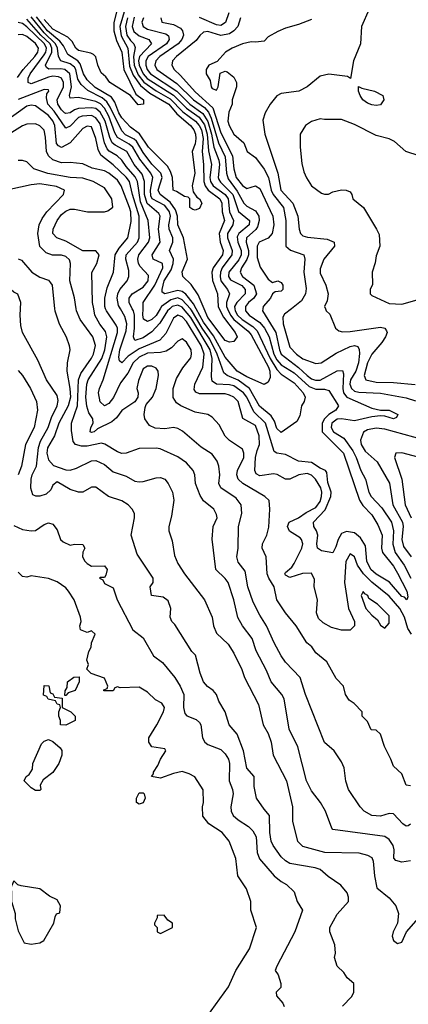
# Model space of a CAD drawing. Header units: inches. Extents: x 2348341 to 2479810, y 460419 to 613669.
# Tile 138 of 256: x 2366637 to 2368439, y 516773 to 521341. Entities that reach past the tile are written whole.
import ezdxf

# ---------------------------------------------------------------- set-up
doc = ezdxf.new("R2010")
doc.units = ezdxf.units.IN
doc.header["$MEASUREMENT"] = 0
doc.layers.add('C3561', color=7, linetype='Continuous')
doc.layers.add('C3562', color=7, linetype='Continuous')

msp = doc.modelspace()

# ---------------------------------------------------------------- linework, layer by layer
at = {"layer": 'C3561', "color": 2}
for points, elevation in [([(2368134.6, 516765.4), (2368178, 516810), (2368186, 516830), (2368186, 516870), (2368156.4, 516896.4), (2368140.4, 516920.4), (2368109, 516950), (2368097.2, 516990), (2368101.2, 517010), (2368099, 517050), (2368075.3, 517110), (2368075.3, 517130), (2368110, 517191.3), (2368162, 517250), (2368162, 517270), (2368155.3, 517290), (2368126.3, 517326.3), (2368067, 517367), (2368030, 517399.3), (2368007.2, 517407.2), (2367890, 517427.3), (2367870, 517438.4), (2367850, 517458), (2367812, 517510), (2367803.6, 517530), (2367797.6, 517570), (2367795.3, 517650), (2367770, 517678), (2367735.3, 517730), (2367724.1, 517784.1), (2367724, 517830), (2367689.6, 517869.6), (2367675.1, 517950), (2367646, 518026), (2367609, 518070), (2367589.2, 518130), (2367560.1, 518180.1), (2367549.2, 518210), (2367534, 518230), (2367507.6, 518247.6), (2367489.6, 518269.6), (2367473.2, 518310), (2367452.7, 518392.7), (2367435.3, 518410), (2367355.5, 518535.5), (2367342, 518550), (2367335.3, 518570), (2367337.2, 518610), (2367326, 518646), (2367302, 518662), (2367248, 518670), (2367242, 518710), (2367255.3, 518730), (2367255.3, 518750), (2367181.5, 518861.5), (2367154, 518950), (2367169.3, 519030), (2367169.2, 519050), (2367159, 519070), (2367139, 519090), (2367110, 519109.3), (2367048.7, 519130), (2366990, 519173.2), (2366970, 519173.2), (2366930, 519149), (2366910, 519148.7), (2366870, 519161.2), (2366810, 519197), (2366790, 519181.2), (2366780.3, 519159.7), (2366759.7, 519140.3), (2366730, 519131.1), (2366711.3, 519131.3), (2366697, 519137), (2366688.3, 519168.3), (2366689.7, 519210), (2366694.7, 519230), (2366714.7, 519270), (2366723.6, 519356.4), (2366733.8, 519386.2), (2366768.5, 519450), (2366783.5, 519496.5), (2366809.7, 519550), (2366814.5, 519574.5), (2366810, 519597.2), (2366760.9, 519670), (2366721.2, 519761.2), (2366649.2, 519890), (2366642, 519922), (2366639, 519970), (2366640.5, 520000)], 134), ([(2366798.3, 520000), (2366799.3, 519990), (2366819.3, 519930), (2366852.7, 519870), (2366866, 519830), (2366869.3, 519810), (2366856, 519750), (2366854.5, 519710), (2366869.8, 519629.8), (2366871.7, 519590), (2366861.5, 519550), (2366818, 519470), (2366798.3, 519410), (2366765, 519355), (2366762.4, 519330), (2366770, 519299.3), (2366793.1, 519273.1), (2366850, 519253), (2366870, 519251.3), (2366899.9, 519260.1), (2366970, 519294), (2366990, 519297), (2367030, 519277), (2367070, 519244.5), (2367130, 519223.7), (2367170, 519200.9), (2367190, 519197), (2367210, 519199.5), (2367270, 519216), (2367290, 519217.2), (2367310, 519209), (2367325.2, 519190), (2367346, 519150), (2367351.7, 519111.7), (2367341.2, 519038.8), (2367328.7, 518990), (2367328.7, 518970), (2367343.2, 518923.2), (2367355.1, 518855.1), (2367370, 518818), (2367401.2, 518770), (2367493.2, 518650), (2367529.2, 518570), (2367536, 518530), (2367550, 518495.3), (2367604.1, 518444.1), (2367630, 518402), (2367666.8, 518326.8), (2367679.3, 518290), (2367744.1, 518164.1), (2367766.6, 518070), (2367789.5, 518029.5), (2367803.7, 517990), (2367812.7, 517930), (2367874.5, 517810), (2367902.7, 517690), (2367902, 517622), (2367926, 517530), (2367947.8, 517507.8), (2368050, 517479.7), (2368210, 517476.2), (2368250, 517466), (2368270, 517454), (2368277, 517437), (2368282, 517370), (2368294, 517314), (2368350, 517267), (2368382, 517230), (2368394.2, 517194.2), (2368389.5, 517150), (2368369.3, 517110), (2368365.2, 517090), (2368370, 517068.7), (2368390, 517055.3), (2368410, 517062), (2368430.8, 517110), (2368487.1, 517172.9)], 130), ([(2368450, 517439.3), (2368410, 517433.6), (2368381.1, 517441.1), (2368371.9, 517451.9), (2368374, 517490), (2368369.6, 517510), (2368350, 517538), (2368330, 517552), (2368090, 517584), (2368084, 517590), (2368055.1, 517670), (2368032.3, 517710), (2367990, 517764), (2367966.6, 517810), (2367927.5, 517967.5), (2367886.6, 518050), (2367863.7, 518190), (2367852.3, 518210), (2367802.9, 518270), (2367782, 518322), (2367734, 518414), (2367714.5, 518470), (2367669.4, 518530), (2367647.9, 518567.9), (2367629.5, 518650), (2367603.7, 518730), (2367590, 518749.2), (2367546, 518790), (2367529.2, 518930.8), (2367534, 518990), (2367552.7, 519030), (2367550, 519046), (2367537.2, 519070), (2367490, 519109), (2367473.8, 519133.8), (2367452.3, 519190), (2367449.3, 519230), (2367440.9, 519250), (2367410, 519285.2), (2367370, 519312.7), (2367288, 519350), (2367270, 519354), (2367190, 519352.3), (2367130.4, 519329.6), (2367110, 519329.5), (2367090, 519336), (2367031.5, 519371.5), (2367016.3, 519376.3), (2366950, 519362.6), (2366922.7, 519362.7), (2366895.3, 519370), (2366884.1, 519384.1), (2366876.2, 519436.2), (2366876.9, 519470), (2366904.8, 519550), (2366909, 519671), (2366920, 519700), (2366970, 519770.7), (2366978.9, 519790), (2366987.6, 519830), (2366975.6, 519870), (2366917, 519950), (2366900.7, 519990), (2366899.2, 520000)], 126), ([(2368450, 517609), (2368438, 517602), (2368430, 517599.3), (2368414, 517610), (2368370, 517657.2), (2368350, 517659), (2368310, 517646), (2368270, 517649.3), (2368235.3, 517670), (2368215.3, 517690), (2368162, 517770), (2368149.1, 517809.1), (2368142, 517870), (2368130, 517898), (2368095.3, 517950), (2368050, 517988.7), (2367962.7, 518210), (2367937.2, 518290), (2367870, 518361.2), (2367849.7, 518389.7), (2367817, 518450), (2367782, 518530), (2367750, 518579), (2367718.9, 518638.9), (2367694.5, 518710), (2367682.9, 518782.9), (2367650, 518824), (2367643.7, 518850), (2367649.3, 518890), (2367652, 518990), (2367666.6, 519050), (2367663.7, 519090), (2367641.2, 519121.2), (2367569.3, 519170), (2367560.9, 519190), (2367564.5, 519230), (2367560.9, 519270), (2367553.4, 519293.4), (2367530, 519325.2), (2367478, 519358), (2367391.9, 519431.9), (2367370, 519445.2), (2367349.3, 519449.3), (2367310, 519443.7), (2367265.6, 519445.6), (2367239.3, 519459.3), (2367217.2, 519490), (2367213.2, 519510), (2367218, 519542), (2367224, 519556), (2367253.2, 519590), (2367269.4, 519630), (2367280.9, 519690), (2367279.3, 519710), (2367270, 519724), (2367250, 519734), (2367230, 519734.5), (2367210, 519721.2), (2367188, 519668), (2367180.7, 519630), (2367186, 519610), (2367184.7, 519590), (2367171, 519569), (2367110, 519529), (2367085.7, 519494.3), (2367064.4, 519475.6), (2366997.5, 519442.5), (2366982, 519430), (2366970, 519426.6), (2366964, 519430), (2366966, 519450), (2366977.2, 519470), (2366975.1, 519490), (2366957.7, 519517.7), (2366948.7, 519548.7), (2366943.5, 519590), (2366947.6, 519650), (2366954.3, 519670), (2367016.8, 519770), (2367031.6, 519810), (2367041.1, 519870), (2367035.2, 519895.2), (2367008.9, 519928.9), (2366985.4, 519970), (2366979.7, 520000)], 122), ([(2368450, 517786.6), (2368429.2, 517790), (2368410, 517842), (2368370, 517878), (2368359, 517910), (2368328.7, 517970), (2368310, 518026), (2368290, 518046), (2368267.3, 518047.3), (2368250, 518086), (2368226, 518110), (2368226, 518130), (2368188.4, 518168.4), (2368164.7, 518184.7), (2368148.7, 518210), (2368138, 518250), (2368104.7, 518284.7), (2368062, 518362), (2368010, 518404), (2367992.1, 518432.1), (2367969, 518450), (2367919.3, 518530), (2367869.2, 518590), (2367829.3, 518650), (2367816.9, 518710), (2367791.8, 518750), (2367784.5, 518770), (2367779.3, 518850), (2367761.2, 518890), (2367762.7, 518910), (2367783.7, 518950), (2367792.5, 518987.5), (2367797.2, 519070), (2367793.2, 519110), (2367774, 519130), (2367672, 519190), (2367649.6, 519210), (2367644.2, 519230), (2367647.6, 519250), (2367676.9, 519310), (2367676.9, 519330), (2367670, 519349), (2367610, 519389.2), (2367590, 519409.2), (2367562.5, 519462.5), (2367530, 519497.2), (2367509.4, 519509.4), (2367450, 519520.7), (2367384, 519550), (2367363.5, 519563.5), (2367347.9, 519587.9), (2367347.8, 519630), (2367364, 519676), (2367394, 519726), (2367430, 519772), (2367434, 519790), (2367431.6, 519810), (2367410, 519846), (2367390, 519861.2), (2367370, 519849.3), (2367341.4, 519818.6), (2367316.3, 519803.7), (2367290, 519796.9), (2367230, 519794.8), (2367190, 519776.1), (2367162.4, 519750), (2367138.2, 519701.8), (2367103.9, 519656.1), (2367071, 519589), (2367050, 519560.7), (2367030, 519549.5), (2367010, 519569), (2367002.4, 519610), (2367006, 519630), (2367023.5, 519670), (2367089.8, 519890), (2367089.7, 519910), (2367083.5, 519923.5), (2367038.7, 519990), (2367035.2, 520000)], 118), ([(2368453.6, 518490), (2368436.6, 518516.6), (2368421, 518570), (2368400.4, 518610), (2368350, 518666.6), (2368270, 518731.1), (2368231.1, 518770), (2368203.6, 518810), (2368190, 518848.7), (2368170, 518864), (2368150, 518828), (2368142.8, 518730), (2368162, 518610), (2368190.5, 518549.5), (2368190.5, 518529.5), (2368170.4, 518509.6), (2368130, 518509.6), (2368082.3, 518522.3), (2368043.8, 518543.8), (2368023.5, 518563.5), (2368014, 518590), (2368018.4, 518650), (2368002.9, 518710), (2368003.7, 518743.7), (2367990, 518773.2), (2367948, 518772), (2367890, 518754), (2367870, 518764), (2367867, 518770), (2367870, 518776), (2367898.7, 518801.3), (2367910, 518818.8), (2367945.6, 518890), (2367949.6, 518910), (2367943.7, 518930), (2367937.1, 518937.1), (2367888.8, 518968.8), (2367879.7, 518990), (2367886.3, 519010), (2367930, 519030.4), (2367965.2, 519054.8), (2368010, 519077.6), (2368030, 519105.5), (2368037.2, 519130), (2368038.5, 519150), (2368033.1, 519170), (2368009.6, 519210), (2367990, 519227.6), (2367970, 519236.3), (2367931, 519230), (2367890, 519209.5), (2367870, 519209.6), (2367831.3, 519231.3), (2367814.3, 519234.3), (2367750, 519225.6), (2367734.2, 519234.2), (2367727.6, 519250), (2367731.2, 519310), (2367737.7, 519342.3), (2367749.6, 519370), (2367748.2, 519410), (2367730, 519458.4), (2367671.3, 519491.3), (2367649.6, 519570), (2367630, 519589.6), (2367610, 519599.7), (2367590, 519605.1), (2367470, 519606), (2367453.2, 519613.2), (2367445.6, 519625.6), (2367449.3, 519650), (2367485.7, 519730), (2367492.5, 519790), (2367478.8, 519830), (2367410, 519941.7), (2367390, 519963.5), (2367370, 519971.1), (2367350, 519956.2), (2367314.2, 519885.8), (2367286, 519854), (2367190, 519814.8), (2367140.3, 519779.7), (2367110, 519749.6), (2367099.3, 519759.3), (2367096.2, 519776.2), (2367100.7, 519810), (2367130, 519897.3), (2367133.6, 519930), (2367124.7, 519964.7), (2367104.2, 520000)], 114), ([(2367333, 520000), (2367322.4, 519990), (2367286.7, 519933.3), (2367250, 519893), (2367210, 519865.3), (2367170, 519853.2), (2367164, 519870), (2367169, 519910), (2367168.7, 519970), (2367163.9, 519990), (2367159, 520000)], 110), ([(2367288.7, 520000), (2367270, 519969.7), (2367250, 519949.7), (2367230, 519940.5), (2367211.3, 519951.3), (2367207.6, 519972.4), (2367208.6, 520000)], 106), ([(2367684.2, 520000), (2367684.2, 519990), (2367701.6, 519970), (2367750, 519936.1), (2367772.3, 519910), (2367793.4, 519870), (2367816.1, 519790), (2367830, 519763.2), (2367850, 519740.7), (2367910, 519702.8), (2367979, 519639), (2368010, 519627.4), (2368050, 519626.7), (2368070, 519620.7), (2368114.9, 519550), (2368103.8, 519530), (2368070, 519509.8), (2368050.2, 519490), (2368040.2, 519470), (2368040.3, 519430), (2368138.7, 519330), (2368212.9, 519112.9), (2368228, 519088), (2368270, 519044.9), (2368298.2, 518998.2), (2368317.4, 518950), (2368315.3, 518890), (2368319.5, 518870), (2368370, 518806), (2368390, 518773.4), (2368432, 518690), (2368436.8, 518663.2), (2368432, 518650), (2368422, 518662), (2368410, 518665.1), (2368352.3, 518732.2), (2368290, 518768.5), (2368266, 518790), (2368247.4, 518830), (2368240.5, 518900.5), (2368217.4, 518937.4), (2368190, 518961.3), (2368153.4, 518966.6), (2368130, 518957), (2368113.4, 518930), (2368103.9, 518896.1), (2368090, 518868.7), (2368036.9, 518876.9), (2368018, 518890), (2368015.1, 518910), (2368019.7, 518950), (2368013.6, 518970), (2368000.5, 518990), (2367999.7, 519010), (2368053.1, 519066.9), (2368079.8, 519130), (2368082.2, 519150), (2368065.6, 519194.4), (2368061.2, 519241.2), (2368055.3, 519250), (2368030, 519260.5), (2367990, 519286.6), (2367930, 519293), (2367870, 519324.2), (2367829.6, 519329.6), (2367817.5, 519337.5), (2367776.1, 519470), (2367722.8, 519522.8), (2367690, 519589.6), (2367674.5, 519610), (2367630, 519642), (2367610, 519647.7), (2367550, 519649.8), (2367530, 519664.5), (2367525.7, 519685.7), (2367529, 519770), (2367519.5, 519810), (2367430, 519959.8), (2367396, 520000)], 110), ([(2367635.2, 520000), (2367636.9, 519990), (2367647.7, 519970), (2367668.2, 519950), (2367718, 519918), (2367737.9, 519897.9), (2367797.9, 519770), (2367830, 519718.5), (2367850, 519697.6), (2367910, 519656.5), (2367951.6, 519610), (2367960.3, 519590), (2367956.4, 519570), (2367943.8, 519550), (2367936.5, 519503.5), (2367922, 519478), (2367850, 519426), (2367830, 519444), (2367818.8, 519478.8), (2367803.1, 519503.1), (2367748.6, 519548.6), (2367702.2, 519630), (2367650, 519669), (2367599.5, 519690), (2367583.6, 519703.6), (2367552.6, 519790), (2367519, 519859), (2367483.2, 519910), (2367433.8, 519993.8), (2367428.2, 520000)], 106), ([(2367600.7, 520000), (2367615, 519970), (2367630.6, 519950.5), (2367696.1, 519896.1), (2367710, 519878.7), (2367790.2, 519730), (2367796.9, 519710), (2367799, 519681), (2367790, 519659), (2367770, 519648.7), (2367690, 519684.4), (2367646, 519710), (2367590, 519775.8), (2367535.2, 519875.2), (2367490, 519938.7), (2367455.5, 520000)], 102), ([(2367561.7, 520000), (2367581.5, 519961.5), (2367636.3, 519890), (2367644.7, 519870), (2367630, 519849), (2367610, 519845.2), (2367590, 519853.2), (2367510, 519959.6), (2367492.9, 520000)], 98), ([(2367764.7, 520000), (2367763.1, 519990), (2367825.4, 519890), (2367841.1, 519810), (2367850.2, 519790.2), (2367930, 519728.1), (2367970.3, 519690), (2367990, 519674.9), (2368008.6, 519668.6), (2368030.6, 519669.4), (2368110, 519712), (2368134.2, 519714.2), (2368138.6, 519698.6), (2368135, 519630), (2368139, 519610), (2368154, 519590), (2368270, 519539.3), (2368310, 519530.4), (2368350, 519530.3), (2368391, 519510), (2368384.7, 519495.3), (2368370.3, 519489.6), (2368330, 519502.7), (2368310, 519503.7), (2368270, 519499.5), (2368190, 519481.1), (2368130, 519489.7), (2368110, 519488.2), (2368084.9, 519470), (2368081.5, 519450), (2368092.4, 519430), (2368140.3, 519400.3), (2368181.6, 519341.6), (2368198, 519310), (2368218.7, 519250), (2368240.4, 519210), (2368256.3, 519150), (2368267.7, 519130), (2368317.3, 519077.3), (2368361.7, 519010), (2368370.2, 518970.2), (2368368.2, 518908.2), (2368378.3, 518870), (2368420.9, 518810), (2368451.6, 518750)], 114), ([(2367897.3, 520000), (2367865.2, 519974.8), (2367858, 519962), (2367859.3, 519930), (2367890, 519822.8), (2367920.7, 519790), (2367950, 519768.2), (2368010, 519746.8), (2368035.3, 519750), (2368105.3, 519794.7), (2368170, 519825.5), (2368190, 519830.4), (2368204.9, 519824.9), (2368211.9, 519811.9), (2368212.8, 519792.8), (2368208.1, 519750), (2368195.2, 519710), (2368171.3, 519670), (2368168.6, 519650), (2368176.5, 519630), (2368190, 519617.4), (2368210, 519612.8), (2368310, 519608.7), (2368430, 519586.4), (2368473.3, 519573.3)], 118), ([(2368054.7, 520000), (2368058, 519990), (2368075.3, 519975.3), (2368101, 519910), (2368117.3, 519897.3), (2368133.4, 519893.4), (2368170, 519894.4), (2368310, 519914.4), (2368330.4, 519910.4), (2368338, 519898), (2368340.7, 519890), (2368333.4, 519870), (2368316.7, 519843.3), (2368270, 519789.3), (2368250, 519749.2), (2368234.4, 519690), (2368242.8, 519670), (2368290, 519660.3), (2368370, 519658.9), (2368471.5, 519648.5)], 122), ([(2366630, 519713.2), (2366649.3, 519690), (2366686, 519630), (2366715.1, 519570), (2366718.4, 519530), (2366702.9, 519450), (2366662.9, 519370), (2366645.1, 519270), (2366629.6, 519230)], 138), ([(2368510, 519391.6), (2368330, 519441), (2368290, 519446), (2368250, 519438.3), (2368231.7, 519428.3), (2368217.6, 519390), (2368220.3, 519370), (2368239.4, 519339.4), (2368294.9, 519290), (2368351.5, 519191.5), (2368367.4, 519090), (2368412.3, 519010), (2368415, 518990), (2368409.2, 518930), (2368417, 518897), (2368453.4, 518850)], 118), ([(2368537.2, 519297.2), (2368410, 519332.3), (2368382, 519330), (2368376, 519310), (2368409, 519209), (2368425.3, 519090), (2368452.9, 519030)], 122), ([(2366610, 518994), (2366650, 518976), (2366690, 518969.5), (2366710, 518972.3), (2366750, 518999.3), (2366770, 519006.6), (2366790, 519001.2), (2366810, 518975.3), (2366826, 518930), (2366838.9, 518918.9), (2366870, 518904), (2366890, 518908.7), (2366930, 518906), (2366938, 518890), (2366928.9, 518871.1), (2366928, 518850), (2366938, 518830), (2366950, 518818), (2366970, 518806), (2367030, 518808), (2367042, 518790), (2367036.4, 518763.6), (2367030, 518754), (2367010, 518754), (2367006, 518750), (2367022, 518742), (2367030, 518726), (2367070, 518706), (2367089, 518650), (2367162, 518510), (2367210, 518474), (2367257.2, 518390), (2367298.6, 518358.6), (2367356.2, 518290), (2367380.7, 518250), (2367397.6, 518210), (2367396.9, 518150), (2367402, 518122), (2367411.6, 518111.6), (2367455.4, 518095.4), (2367470, 518081.2), (2367477, 518070), (2367485.1, 518010), (2367496, 517990), (2367510, 517978), (2367570, 517955.1), (2367590, 517935.1), (2367605.1, 517910), (2367609.6, 517890), (2367607.6, 517810), (2367624.5, 517770), (2367627.3, 517750), (2367616.2, 517690), (2367617, 517670), (2367626.6, 517650), (2367650, 517629.5), (2367698.6, 517598.6), (2367718.6, 517578.6), (2367733.3, 517550), (2367738.3, 517478.3), (2367748.3, 517448.3), (2367817.2, 517370), (2367850, 517342.7), (2367874, 517330), (2367910, 517295.3), (2367924, 517250), (2367948.7, 517210), (2367912.7, 517110), (2367828.7, 516950), (2367822, 516930), (2367835.3, 516910), (2367848.7, 516870), (2367848, 516852), (2367826, 516830), (2367827.3, 516812.7), (2367858, 516778), (2367863.1, 516763.1)], 138), ([(2367505.2, 516714.8), (2367605.6, 516854.4), (2367639.3, 516930), (2367702.7, 517030), (2367735.3, 517130), (2367708.7, 517210), (2367708.7, 517250), (2367688.9, 517308.9), (2367649, 517370), (2367639, 517450), (2367608.7, 517530), (2367575.3, 517570), (2367514, 517610), (2367486.8, 517646.8), (2367484, 517690), (2367488.7, 517710), (2367488.4, 517768.4), (2367448.4, 517828.4), (2367423.1, 517843.1), (2367390, 517853.2), (2367350, 517844), (2367290, 517822), (2367248, 517830), (2367258, 517842), (2367258, 517850), (2367278, 517882), (2367289, 517911), (2367314, 517950), (2367310, 517958), (2367250, 517968), (2367235.3, 517990), (2367235.3, 518010), (2367273.2, 518070), (2367304, 518130), (2367308.7, 518150), (2367295.3, 518170), (2367266, 518186), (2367230, 518222), (2367190, 518244), (2367102, 518242), (2367090, 518246), (2367078, 518242), (2367070, 518228), (2367027.3, 518227.3), (2367027.3, 518232.7), (2367042, 518238), (2367046, 518250), (2367030, 518286), (2366968.4, 518308.4), (2366948, 518328), (2366955.3, 518350), (2366948, 518370), (2366958, 518410), (2366968.7, 518430), (2366968.9, 518451.1), (2366986, 518490), (2366970, 518506), (2366950, 518498), (2366918, 518510), (2366915.3, 518530), (2366922, 518550), (2366919, 518570), (2366889, 518650), (2366862.7, 518690), (2366850, 518705.2), (2366810, 518732.7), (2366770, 518749), (2366690, 518762), (2366670, 518755.3), (2366650, 518758), (2366630, 518778)], 142)]:
    msp.add_lwpolyline(points, dxfattribs=dict(at, elevation=elevation))
for points, elevation in [([(2368230, 518688), (2368221, 518670), (2368242.8, 518610), (2368270, 518578.8), (2368296.8, 518556.8), (2368310, 518532), (2368330, 518518), (2368350, 518542), (2368350, 518575.3), (2368297.2, 518630), (2368256.5, 518656.5), (2368252.3, 518670), (2368237.2, 518677.2)], 118), ([(2366846, 518206), (2366847.3, 518227.3), (2366856.4, 518243.6), (2366858, 518270), (2366888.4, 518291.6), (2366912.7, 518292.7), (2366912, 518270), (2366894, 518230), (2366862, 518218), (2366850, 518206)], 142), ([(2366850, 518068), (2366826, 518070), (2366826, 518090), (2366818, 518110), (2366818, 518130), (2366826, 518150), (2366822, 518162), (2366810, 518166), (2366802, 518182), (2366768.4, 518188.4), (2366762, 518202), (2366747.3, 518207.3), (2366750, 518252), (2366771.1, 518251.1), (2366778, 518218), (2366790, 518214), (2366798, 518198), (2366834, 518194), (2366834, 518150), (2366874, 518130), (2366894, 518110), (2366894, 518090)], 142), ([(2366710, 517766), (2366690, 517778), (2366658, 517810), (2366666, 517830), (2366680.4, 517839.6), (2366696.4, 517863.6), (2366698, 517890), (2366738, 517982), (2366750, 517994), (2366770, 518002), (2366790, 517992), (2366823.6, 517963.6), (2366831.6, 517951.6), (2366832, 517930), (2366818, 517890), (2366790.8, 517849.2), (2366744.7, 517815.3), (2366732, 517790), (2366734, 517770), (2366730, 517766)], 142), ([(2367190, 517702), (2367178, 517710), (2367178, 517730), (2367190, 517754), (2367210, 517754), (2367214, 517750), (2367218, 517730), (2367210, 517708)], 142), ([(2366610, 517346), (2366594, 517310), (2366598, 517298), (2366598, 517250), (2366615.3, 517195.3), (2366616, 517170), (2366630, 517114), (2366658, 517058), (2366690, 517052), (2366730, 517058), (2366748, 517070), (2366795.3, 517150), (2366800.4, 517179.6), (2366807.3, 517192.7), (2366822, 517198), (2366826, 517230), (2366810, 517258), (2366774.6, 517274.6), (2366730, 517308.7), (2366643.1, 517323.1), (2366628, 517328)], 146), ([(2367307.3, 517187.3), (2367274, 517186), (2367274, 517174), (2367262, 517150), (2367262, 517142), (2367274, 517130), (2367274, 517110), (2367290, 517102), (2367346, 517130), (2367346, 517150), (2367323.1, 517163.1)], 146)]:
    msp.add_lwpolyline(points, close=True, dxfattribs=dict(at, elevation=elevation))
at = {"layer": 'C3562', "color": 2}
for points, elevation in [([(2367126.5, 521393.5), (2367101.7, 521310), (2367107.2, 521267.2), (2367137.6, 521210), (2367146.3, 521126.3), (2367163.6, 521083.6), (2367196.2, 521036.2), (2367240.9, 521000.9), (2367327.9, 520950), (2367365.2, 520905.2), (2367428.4, 520850), (2367443.7, 520830), (2367452.4, 520810), (2367454, 520790), (2367450, 520765.2), (2367436.4, 520730), (2367448.4, 520630), (2367436, 520570), (2367442, 520542), (2367458, 520518), (2367471.3, 520510), (2367482, 520490), (2367470, 520466), (2367450, 520458), (2367440.4, 520460.4), (2367426, 520470), (2367426, 520510), (2367418, 520518), (2367400.4, 520520.4), (2367364.7, 520544.7), (2367349.2, 520550), (2367346, 520610), (2367336.9, 520636.9), (2367321.7, 520661.7), (2367233.3, 520750), (2367192.5, 520812.5), (2367150, 520843), (2367110, 520885.7), (2367096.2, 520910), (2367078.5, 520958.5), (2367062.3, 520982.3), (2366987.3, 521027.3), (2366950, 521062.2), (2366931.9, 521090), (2366917.3, 521137.3), (2366905.7, 521150), (2366860.5, 521180.5), (2366840.2, 521220.2), (2366822.5, 521242.5), (2366765, 521290), (2366715.2, 521355.2)], 94), ([(2367088.8, 521390), (2367073.4, 521326.6), (2367072.7, 521290), (2367085.5, 521245.4), (2367110.2, 521190), (2367118.9, 521110), (2367175.2, 520995.2), (2367210.7, 520969.3), (2367210.6, 520949.4), (2367186.6, 520946.6), (2367150, 520989), (2367055.3, 521050), (2367036.5, 521076.5), (2367014.6, 521094.6), (2366999, 521130), (2366989.3, 521169.3), (2366979.5, 521179.5), (2366966.6, 521186.6), (2366910, 521198.7), (2366896.2, 521210), (2366880.1, 521240.1), (2366860.1, 521260.1), (2366790, 521296.8), (2366750, 521342.8)], 90), ([(2368258, 521390), (2368222.8, 521310), (2368217.3, 521230), (2368184.9, 521150), (2368171.3, 521068.7), (2368158, 521078), (2368070, 521089), (2368030, 521079), (2367970, 521029.2), (2367932, 521010), (2367850, 520999), (2367830, 520988.7), (2367798.8, 520950), (2367774.8, 520910), (2367764.5, 520875.5), (2367773, 520810), (2367833.7, 520630), (2367847.6, 520550), (2367903.1, 520490), (2367927, 520430), (2367933, 520370), (2367939.1, 520350), (2367950, 520339.1), (2367972.3, 520332.3), (2368062.4, 520322.4), (2368094.8, 520310), (2368096.3, 520290), (2368048.2, 520230), (2368030, 520186), (2368030, 520164.7), (2368056.3, 520110), (2368067.3, 520070), (2368063.5, 520036.5), (2368051.3, 520010), (2368054.7, 520000)], 122), ([(2367455.5, 520000), (2367442.7, 520022.7), (2367407.9, 520067.9), (2367390, 520080.3), (2367370, 520085.3), (2367309.7, 520069.6), (2367298, 520078), (2367296.9, 520090), (2367306.6, 520130), (2367338.5, 520181.5), (2367348.9, 520210), (2367349.7, 520230), (2367331.8, 520270), (2367346.6, 520310), (2367346.9, 520330), (2367329.7, 520370), (2367328.6, 520390), (2367336.2, 520430), (2367331.4, 520450), (2367310, 520479.8), (2367251.3, 520510), (2367244.6, 520524.6), (2367242.7, 520550), (2367254.2, 520610), (2367245.1, 520630), (2367194.5, 520694.5), (2367161.4, 520750), (2367144.4, 520764.4), (2367090, 520795.1), (2367077.2, 520817.1), (2367050, 520893.7), (2367030.4, 520930.4), (2367011.3, 520951.3), (2366990, 520962.6), (2366910, 520980.5), (2366870, 520978), (2366867.8, 520990), (2366877.2, 521030), (2366868.5, 521090), (2366846, 521110), (2366826.1, 521113.9), (2366771.3, 521111.3), (2366760.3, 521120.3), (2366756.9, 521130), (2366785.7, 521190), (2366786.2, 521210), (2366777.8, 521230), (2366735.3, 521270), (2366670, 521343.7)], 102), ([(2367492.9, 520000), (2367465.2, 520065.2), (2367432.5, 520112.5), (2367394, 520150), (2367390, 520172), (2367415.6, 520230), (2367396.9, 520330), (2367370.9, 520390), (2367369.1, 520430), (2367358.6, 520458.6), (2367334.7, 520494.7), (2367288.3, 520530), (2367278.7, 520550), (2367297.2, 520610), (2367290.8, 520630), (2367250, 520671.1), (2367210, 520724.7), (2367177.9, 520777.9), (2367167.5, 520787.5), (2367127.2, 520807.1), (2367110, 520825.1), (2367056.3, 520936.3), (2367040.2, 520960.2), (2367018.4, 520978.4), (2366952.5, 521012.5), (2366921.1, 521041.1), (2366906.1, 521066.1), (2366896.8, 521110), (2366890, 521121), (2366870, 521136.8), (2366827, 521150), (2366816.8, 521170), (2366812.2, 521210), (2366802.4, 521230), (2366750, 521280.2), (2366690, 521354)], 98), ([(2367136.8, 521350), (2367127.5, 521310), (2367133.8, 521270), (2367150, 521244.9), (2367166, 521230), (2367172.4, 521212.4), (2367164.8, 521170), (2367166.9, 521130), (2367186.1, 521086.1), (2367212.1, 521052.1), (2367270, 521011.5), (2367334.6, 520974.6), (2367393.9, 520913.9), (2367451.9, 520870), (2367469.3, 520850), (2367479.2, 520830), (2367488.1, 520790), (2367482.7, 520730), (2367489.3, 520670), (2367490.2, 520590), (2367496.3, 520570), (2367510.7, 520550.7), (2367565.5, 520510), (2367574.5, 520490), (2367575.6, 520450), (2367586.5, 520410), (2367562.2, 520350), (2367565.8, 520310), (2367580.8, 520270), (2367577.8, 520250), (2367534, 520190), (2367528.5, 520170), (2367531.1, 520131.1), (2367554.9, 520070), (2367556.5, 520010), (2367561.7, 520000)], 98), ([(2367167.1, 521352.9), (2367158.8, 521310), (2367166.1, 521286.1), (2367190, 521265.8), (2367236, 521250), (2367248, 521230), (2367192.8, 521170), (2367188.2, 521150), (2367190.9, 521130), (2367209.5, 521090), (2367228.1, 521068.1), (2367350, 520991), (2367410, 520931), (2367468.7, 520888.7), (2367493.5, 520853.5), (2367507, 520810), (2367512.8, 520732.8), (2367525.6, 520670), (2367518.5, 520610), (2367522.3, 520590), (2367534.7, 520570), (2367589.1, 520530), (2367603.5, 520510), (2367609.4, 520450), (2367628.1, 520410), (2367625.3, 520390), (2367601.2, 520350), (2367601.2, 520330), (2367622.8, 520270), (2367620.2, 520250), (2367576.2, 520190), (2367567.6, 520170), (2367565.8, 520150), (2367570.2, 520130), (2367601.1, 520090), (2367610.6, 520070), (2367595.8, 520030), (2367595.9, 520010), (2367600.7, 520000)], 102), ([(2367210.3, 521350), (2367203.1, 521330), (2367208.7, 521310), (2367230, 521297.8), (2367315.1, 521275.1), (2367326.1, 521266.1), (2367330.3, 521250), (2367318.3, 521230), (2367232.6, 521170), (2367221.1, 521150), (2367221, 521130), (2367228.6, 521110), (2367243.2, 521090), (2367366.2, 521010), (2367426.2, 520950), (2367486, 520906), (2367509.3, 520869.3), (2367527.1, 520810), (2367537.7, 520750), (2367559.7, 520690), (2367563.2, 520670), (2367556.9, 520610), (2367560.6, 520600.6), (2367567.5, 520587.5), (2367625.4, 520530), (2367651, 520451), (2367702.6, 520410), (2367701.5, 520390), (2367653.4, 520350), (2367645.6, 520334.4), (2367648.3, 520310), (2367663.5, 520270), (2367664.2, 520250), (2367652.4, 520227.6), (2367606.9, 520170), (2367605.5, 520150), (2367614.8, 520134.8), (2367667.7, 520107.7), (2367683.2, 520090), (2367681.8, 520070), (2367644, 520030), (2367633.6, 520010), (2367635.2, 520000)], 106), ([(2367290.8, 521350), (2367296, 521330), (2367350, 521319.3), (2367382, 521302), (2367392.4, 521290), (2367397, 521270), (2367388.9, 521250), (2367371.7, 521230), (2367286, 521170), (2367267.6, 521150), (2367262.8, 521130), (2367272, 521110), (2367365.8, 521045.8), (2367443.2, 520970), (2367493.3, 520933.3), (2367512.4, 520912.4), (2367525.1, 520885.1), (2367559, 520770), (2367590, 520704.9), (2367596.3, 520630), (2367603, 520603), (2367646.1, 520546.2), (2367676, 520490), (2367690, 520476), (2367730, 520454), (2367745.3, 520430), (2367748.1, 520410), (2367739.4, 520380.6), (2367731.6, 520368.4), (2367689.2, 520330), (2367686.4, 520310), (2367698.5, 520270), (2367698.5, 520250), (2367690.8, 520229.2), (2367665.8, 520190), (2367659.6, 520170), (2367670.4, 520150), (2367722.6, 520110), (2367735.3, 520070), (2367722.4, 520050), (2367698.7, 520030), (2367684.2, 520010), (2367684.2, 520000)], 110), ([(2367661.3, 521350), (2367648.5, 521310), (2367630.4, 521290), (2367610, 521276), (2367570, 521268.6), (2367510, 521286), (2367490, 521283.7), (2367472.1, 521267.9), (2367455.6, 521244.4), (2367363.8, 521170), (2367345.5, 521150), (2367343, 521130), (2367353.4, 521110), (2367383, 521083), (2367450, 521006.5), (2367532.8, 520932.9), (2367570, 520815.8), (2367624.5, 520710), (2367630.3, 520650), (2367640.9, 520610), (2367670, 520572.4), (2367690, 520558), (2367730, 520570.8), (2367750, 520558.8), (2367810.3, 520430.3), (2367815.3, 520390), (2367808.2, 520350), (2367790, 520327.3), (2367747.3, 520310), (2367738.7, 520290), (2367738, 520238), (2367752.5, 520192.5), (2367790, 520138), (2367810, 520122), (2367834, 520130), (2367850, 520122), (2367858, 520110), (2367858, 520090), (2367850, 520082), (2367821, 520079), (2367810, 520069), (2367800.5, 520050), (2367766.4, 520010), (2367764.7, 520000)], 114), ([(2367606.5, 521373.5), (2367591.2, 521328.8), (2367570, 521314.3), (2367550, 521318), (2367470, 521351.7)], 110), ([(2367990, 521342.9), (2367930, 521319.5), (2367870, 521302.7), (2367833.7, 521286.3), (2367790, 521262), (2367770, 521242), (2367730, 521237.2), (2367710, 521239.3), (2367670, 521229.2), (2367622, 521210), (2367591.3, 521190), (2367552.7, 521147.3), (2367514, 521130), (2367502, 521110), (2367502, 521090), (2367519.6, 521059.6), (2367524.7, 521030), (2367530, 521022), (2367550, 521014), (2367558, 521030), (2367567.3, 521092.7), (2367590, 521102), (2367599.6, 521099.6), (2367630, 521074), (2367642, 521050), (2367642, 521030), (2367622, 520970), (2367622, 520950), (2367607.1, 520912.9), (2367602.8, 520870), (2367607.7, 520850), (2367630, 520811), (2367676, 520770), (2367691.3, 520730), (2367730, 520702.8), (2367770, 520647.7), (2367790.2, 520610), (2367803.5, 520550), (2367812.3, 520530), (2367860.3, 520470), (2367871.5, 520410), (2367870.5, 520290.5), (2367892.5, 520272.5), (2367954.8, 520250), (2367959.1, 520230), (2367954.4, 520170), (2367965.2, 520094.8), (2367963, 520070), (2367943.7, 520036.3), (2367897.3, 520000)], 118), ([(2367208.6, 520000), (2367209.6, 520030), (2367263.1, 520110), (2367301.1, 520190), (2367299.5, 520210), (2367256, 520230), (2367251.6, 520250), (2367288.4, 520310), (2367280.4, 520370), (2367287.8, 520430), (2367282.6, 520442.6), (2367228.5, 520488.5), (2367215, 520530), (2367215.9, 520590), (2367204, 520624), (2367167.6, 520670), (2367133.3, 520730), (2367078.7, 520758.7), (2367065.8, 520770), (2367054.1, 520794.1), (2367033.7, 520870), (2367010, 520912), (2366990, 520928.8), (2366970, 520932.4), (2366910, 520929.8), (2366890, 520923.5), (2366870, 520909.7), (2366850, 520905.7), (2366844.7, 520910), (2366830, 520922.6), (2366814, 520950), (2366810.8, 520970), (2366839.8, 521030), (2366840.3, 521050), (2366831.1, 521070), (2366816.9, 521076.9), (2366790, 521078.9), (2366770, 521074.2), (2366690, 521043.5), (2366676, 521050), (2366676.3, 521070), (2366685.3, 521090), (2366750, 521177.8), (2366757.3, 521190), (2366760.6, 521210), (2366751.2, 521230), (2366670, 521308.7), (2366650, 521323.8), (2366630, 521328.7)], 106), ([(2366627, 521073), (2366652.4, 521110), (2366707.2, 521170), (2366720.4, 521190), (2366724.4, 521210), (2366710, 521230.8), (2366670, 521263.1), (2366650, 521272.8), (2366629.2, 521270.8)], 110), ([(2367159, 520000), (2367144.4, 520030), (2367144, 520050), (2367158.4, 520070), (2367210, 520101.1), (2367232.2, 520130), (2367234, 520154), (2367195.7, 520195.7), (2367187.2, 520210), (2367184.4, 520230), (2367189.7, 520250), (2367234.7, 520310), (2367239.7, 520330), (2367232.1, 520410), (2367197.1, 520497.1), (2367182.3, 520590), (2367172.1, 520612.1), (2367130, 520659.7), (2367109.7, 520690), (2367089, 520709), (2367051.3, 520731.3), (2367042.5, 520742.5), (2367029.8, 520770), (2367010, 520857.6), (2366990, 520886.2), (2366970, 520896.5), (2366926.4, 520893.6), (2366910, 520887.2), (2366870, 520847.6), (2366850, 520838), (2366796.7, 520916.7), (2366767.1, 520950), (2366760.8, 520979.2), (2366762.9, 520997.1), (2366772, 521010), (2366770, 521015.3), (2366750, 521017), (2366630, 520971.5)], 110), ([(2367104.2, 520000), (2367095.3, 520015.3), (2367088.3, 520050), (2367091.2, 520070), (2367101.3, 520090), (2367134.5, 520130), (2367142.9, 520150), (2367142.9, 520177.1), (2367128.3, 520230), (2367129.7, 520250), (2367183.1, 520310), (2367191, 520330), (2367190.7, 520430), (2367159.8, 520530), (2367146.4, 520590), (2367131, 520611), (2367070, 520668.4), (2367012.6, 520712.6), (2366999.8, 520739.8), (2366989.6, 520790), (2366970, 520843.7), (2366950, 520847), (2366930, 520837), (2366870.2, 520769.8), (2366830, 520748), (2366815.8, 520755.8), (2366807.7, 520767.7), (2366798.9, 520850), (2366790, 520872.8), (2366770, 520896.8), (2366710, 520941.3), (2366690, 520945.1), (2366670, 520940.4), (2366570, 520869.6)], 114), ([(2367035.2, 520000), (2367031.2, 520011.2), (2367031.2, 520050), (2367042.7, 520097.3), (2367071.6, 520170), (2367079.7, 520250), (2367098, 520282), (2367138.9, 520330), (2367154.3, 520405.7), (2367152.5, 520450), (2367146.4, 520470), (2367106.9, 520570), (2367090, 520596.3), (2367050, 520629.7), (2367030, 520639.7), (2366973, 520653), (2366930, 520673.2), (2366870, 520679.3), (2366830, 520677.6), (2366790, 520691.5), (2366769.8, 520709.8), (2366760.5, 520730), (2366756.9, 520796.9), (2366749.6, 520829.6), (2366730, 520849.3), (2366710, 520858), (2366670, 520857), (2366650, 520849.5), (2366550, 520787)], 118), ([(2368490, 520709), (2368428, 520730), (2368375.5, 520775.5), (2368350, 520789), (2368290, 520804), (2368190, 520855.3), (2368130, 520878), (2368050, 520878), (2368030, 520882), (2367990, 520868.7), (2367962, 520850), (2367938, 520810), (2367938, 520750), (2367945.4, 520674.6), (2367955.3, 520635.3), (2367967.1, 520607.1), (2367990.9, 520570.9), (2368036.9, 520536.9), (2368050, 520531.3), (2368068.4, 520531.6), (2368090, 520542), (2368130, 520551.3), (2368150.9, 520550.9), (2368170, 520542), (2368178, 520530), (2368182, 520510), (2368231.3, 520470), (2368291.3, 520370), (2368304.7, 520344.7), (2368306.8, 520290), (2368290, 520246), (2368286, 520214), (2368272, 520170), (2368272.7, 520112.7), (2368262, 520090), (2368262, 520070), (2368270, 520062), (2368350, 520024.7), (2368410, 520021), (2368556.4, 520063.6)], 126), ([(2366979.7, 520000), (2366974, 520030), (2366971.9, 520168.1), (2366995.1, 520210), (2367005.2, 520250), (2366990, 520269), (2366930, 520269.6), (2366850, 520313.6), (2366809.2, 520330), (2366789.6, 520350), (2366792, 520370), (2366809.6, 520410), (2366830, 520437.1), (2366850, 520452.4), (2366870, 520461.6), (2366890, 520463), (2366950.6, 520450.6), (2367029.3, 520450.7), (2367045.2, 520454.8), (2367068.9, 520471.1), (2367063.7, 520510), (2367030, 520561.2), (2366977.2, 520590), (2366930, 520605.4), (2366870, 520609.7), (2366767.7, 520627.7), (2366702, 520650), (2366670, 520682), (2366650, 520688.7), (2366630, 520688.7)], 122), ([(2366899.2, 520000), (2366891.5, 520051.5), (2366869.6, 520130), (2366872, 520210), (2366867, 520227), (2366850, 520242.7), (2366830, 520249.4), (2366789.1, 520249.1), (2366759.3, 520259.3), (2366729.7, 520289.6), (2366721.3, 520350), (2366727.6, 520390), (2366740.4, 520419.6), (2366762.9, 520450), (2366839, 520530), (2366844, 520550), (2366807.7, 520567.7), (2366730, 520579.7), (2366690, 520575.8), (2366590, 520554)], 126), ([(2366630, 520232.3), (2366645.4, 520225.4), (2366692.3, 520170), (2366730, 520147.6), (2366770, 520132.3), (2366780.1, 520120.1), (2366786.6, 520110), (2366798.3, 520000)], 130), ([(2366640.5, 520000), (2366642, 520030), (2366628.4, 520068.4), (2366610, 520078), (2366548.7, 520130), (2366508.7, 520150), (2366450, 520167.3), (2366410, 520174), (2366370, 520174.5), (2366270, 520166), (2366230, 520155.1), (2366190, 520131.5), (2366082, 520018), (2366070.3, 520000)], 134), ([(2367428.2, 520000), (2367390, 520041.6), (2367370, 520050.7), (2367337.7, 520042.3), (2367294.9, 520010), (2367288.7, 520000)], 106), ([(2367396, 520000), (2367390, 520007.1), (2367370, 520016.8), (2367343.6, 520010), (2367333, 520000)], 110)]:
    msp.add_lwpolyline(points, dxfattribs=dict(at, elevation=elevation))
at = {"layer": 'C3562', "color": 2, "elevation": 122}
msp.add_lwpolyline([(2368290, 520942.7), (2368270, 520946), (2368250, 520954), (2368229, 520970), (2368215.3, 520990), (2368208.7, 521010), (2368208.4, 521031.6), (2368223.6, 521023.6), (2368282, 521010), (2368321, 520990), (2368326, 520970), (2368310, 520946)], close=True, dxfattribs=at)

doc.saveas('drawing.dxf')
